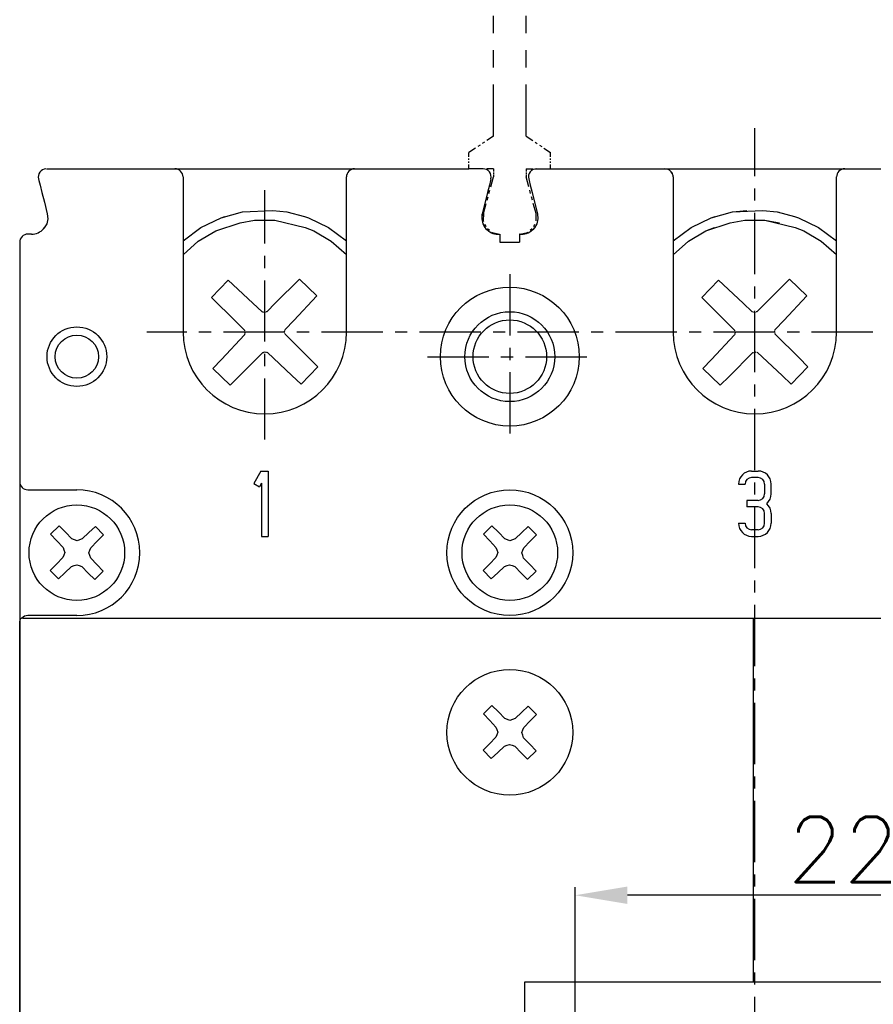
# Model space of a CAD drawing. Extents: x 1012 to 2710, y -907 to 1751.
# Tile 6 of 19: x 1397 to 1449, y 1537 to 1597. Entities that reach past the tile are written whole.
import ezdxf

# ---------------------------------------------------------------- set-up
doc = ezdxf.new("R2010")
doc.units = 0
doc.header["$LTSCALE"] = 3
doc.header["$MEASUREMENT"] = 0
doc.linetypes.add('CENTER', pattern=[2, 1.25, -0.25, 0.25, -0.25])
doc.layers.get('0').update_dxf_attribs({"linetype": 'CONTINUOUS'})
doc.layers.get('Defpoints').update_dxf_attribs({"linetype": 'CONTINUOUS'})
for name, color, linetype in [('cen', 1, 'CENTER'), ('di', 3, 'CONTINUOUS'), ('TOP', 7, 'CONTINUOUS')]:
    doc.layers.add(name, color=color, linetype=linetype)
doc.styles.get("Standard").update_dxf_attribs({"font": 'romans.shx', "height": 4, "bigfont": 'ghs.shx'})
doc.dimstyles.get("Standard").update_dxf_attribs({"dimtxt": 0.18, "dimasz": 0.18, "dimexe": 0.18, "dimexo": 0.0625, "dimgap": 0.09, "dimtad": 0, "dimtih": 1, "dimtoh": 1, "dimdec": 4, "dimzin": 0, "dimdsep": 46, "dimtxsty": 'Standard', "dimcen": 0.09, "dimadec": 0, "dimazin": 0, "dimtfac": 1, "dimtdec": 4, "dimtofl": 0, "dimtmove": 0, "dimatfit": 3, "dimfxl": 0, "dimtolj": 1, "dimtzin": 0, "dimarcsym": 0})

# ---------------------------------------------------------------- blocks, each defined once
blk = doc.blocks.new('*D49')
at = {"layer": 'Defpoints', "color": 0, "ltscale": 0.5}
for p in [(1430.719, 1543.519), (1430.719, 1535.355), (1452.719, 1535.491)]:
    blk.add_point(p, dxfattribs=at)
at = {"layer": 'di', "color": 0, "lineweight": -2, "ltscale": 0.5}
for p, q in [((1430.719, 1535.855), (1430.719, 1544.019)), ((1452.719, 1535.991), (1452.719, 1544.019))]:
    blk.add_line(p, q, dxfattribs=at)
at = {"layer": 'di', "lineweight": -2, "ltscale": 0.5}
blk.add_line((1449.519, 1543.519), (1433.919, 1543.519), dxfattribs=at)
at = {"layer": 'di', "ltscale": 0.5}
for points in [[(1433.919, 1544.052), (1433.919, 1542.986), (1430.719, 1543.519)], [(1449.519, 1544.052), (1449.519, 1542.986), (1452.719, 1543.519)]]:
    blk.add_solid(points, dxfattribs=at)
at = {"layer": 'di', "color": 0, "ltscale": 0.5, "insert": (1447.136, 1546.319), "char_height": 4, "attachment_point": 5}
blk.add_mtext('\\A1;22', dxfattribs=at)
blk = doc.blocks.new('182931')
at = {"layer": 'TOP', "color": 4, "linetype": 'Continuous'}
for p, q in [((1478.66, 252.238), (1478.66, 253.815)), ((1478.933, 253.815), (1478.66, 253.815)), ((1479.115, 253.815), (1479.024, 253.815)), ((1479.296, 253.815), (1479.206, 253.815)), ((1479.66, 253.815), (1479.387, 253.815)), ((1479.66, 252.238), (1479.66, 253.815)), ((1478.66, 251.188), (1478.66, 251.713)), ((1479.66, 251.188), (1479.66, 251.713)), ((1478.66, 250.137), (1478.66, 250.662)), ((1479.66, 250.137), (1479.66, 250.662)), ((1478.66, 246.458), (1478.66, 249.611)), ((1479.66, 246.458), (1479.66, 249.611)), ((1478.66, 245.408), (1478.66, 245.933)), ((1479.66, 245.408), (1479.66, 245.933)), ((1478.66, 244.357), (1478.66, 244.882)), ((1479.66, 244.357), (1479.66, 244.882)), ((1478.66, 240.678), (1478.66, 243.831)), ((1479.66, 240.678), (1479.66, 243.831)), ((1478.41, 241.065), (1478.478, 241.065)), ((1478.41, 241.065), (1478.41, 240.724)), ((1478.501, 241.065), (1478.524, 241.065)), ((1478.546, 241.065), (1478.569, 241.065)), ((1478.592, 241.065), (1478.66, 241.065)), ((1479.728, 241.065), (1479.66, 241.065)), ((1479.774, 241.065), (1479.751, 241.065)), ((1479.819, 241.065), (1479.796, 241.065)), ((1479.91, 241.065), (1479.842, 241.065)), ((1479.91, 241.065), (1479.91, 240.724)), ((1478.41, 240.61), (1478.41, 240.497)), ((1479.91, 240.61), (1479.91, 240.497)), ((1478.41, 240.383), (1478.41, 240.269)), ((1479.91, 240.383), (1479.91, 240.269)), ((1478.41, 240.156), (1478.41, 239.815)), ((1478.66, 239.628), (1478.66, 240.153)), ((1479.66, 239.628), (1479.66, 240.153)), ((1479.91, 240.156), (1479.91, 239.815)), ((1478.41, 239.815), (1478.478, 239.815)), ((1478.41, 239.815), (1478.41, 239.406)), ((1478.501, 239.815), (1478.524, 239.815)), ((1478.546, 239.815), (1478.569, 239.815)), ((1478.592, 239.815), (1478.66, 239.815)), ((1479.728, 239.815), (1479.66, 239.815)), ((1479.774, 239.815), (1479.751, 239.815)), ((1479.819, 239.815), (1479.796, 239.815)), ((1479.91, 239.815), (1479.842, 239.815)), ((1479.91, 239.815), (1479.91, 239.406)), ((1478.41, 239.269), (1478.41, 239.133)), ((1478.66, 238.577), (1478.66, 239.102)), ((1479.66, 238.577), (1479.66, 239.102)), ((1479.91, 239.269), (1479.91, 239.133)), ((1478.41, 238.997), (1478.41, 238.86)), ((1478.41, 238.724), (1478.41, 238.315)), ((1479.91, 238.997), (1479.91, 238.86)), ((1479.91, 238.724), (1479.91, 238.315)), ((1478.41, 238.315), (1478.478, 238.315)), ((1478.41, 238.315), (1478.41, 237.974)), ((1478.501, 238.315), (1478.524, 238.315)), ((1478.546, 238.315), (1478.569, 238.315)), ((1478.592, 238.315), (1478.66, 238.315)), ((1479.728, 238.315), (1479.66, 238.315)), ((1479.774, 238.315), (1479.751, 238.315)), ((1479.819, 238.315), (1479.796, 238.315)), ((1479.91, 238.315), (1479.842, 238.315)), ((1479.91, 238.315), (1479.91, 237.974)), ((1478.41, 237.86), (1478.41, 237.747)), ((1478.66, 234.898), (1478.66, 238.051)), ((1479.66, 234.898), (1479.66, 238.051)), ((1479.91, 237.86), (1479.91, 237.747)), ((1478.41, 237.633), (1478.41, 237.519)), ((1479.91, 237.633), (1479.91, 237.519)), ((1478.41, 237.406), (1478.41, 237.065)), ((1479.91, 237.406), (1479.91, 237.065)), ((1478.41, 237.065), (1478.478, 237.065)), ((1478.501, 237.065), (1478.524, 237.065)), ((1478.546, 237.065), (1478.569, 237.065)), ((1478.592, 237.065), (1478.66, 237.065)), ((1479.728, 237.065), (1479.66, 237.065)), ((1479.774, 237.065), (1479.751, 237.065)), ((1479.819, 237.065), (1479.796, 237.065)), ((1479.91, 237.065), (1479.842, 237.065)), ((1478.66, 233.848), (1478.66, 234.373)), ((1479.66, 233.848), (1479.66, 234.373)), ((1478.66, 232.797), (1478.66, 233.322)), ((1479.66, 232.797), (1479.66, 233.322)), ((1478.66, 229.118), (1478.66, 232.271)), ((1479.66, 229.118), (1479.66, 232.271)), ((1478.66, 228.068), (1478.66, 228.593)), ((1479.66, 228.068), (1479.66, 228.593)), ((1478.66, 227.017), (1478.66, 227.542)), ((1479.66, 227.017), (1479.66, 227.542)), ((1478.66, 224.915), (1478.66, 226.491)), ((1479.66, 224.915), (1479.66, 226.491)), ((1478.66, 224.915), (1478.455, 224.778)), ((1479.66, 224.915), (1479.865, 224.778)), ((1478.115, 224.551), (1477.91, 224.415)), ((1478.251, 224.642), (1478.183, 224.597)), ((1478.387, 224.733), (1478.319, 224.688)), ((1479.933, 224.733), (1480.001, 224.688)), ((1480.069, 224.642), (1480.137, 224.597)), ((1480.206, 224.551), (1480.41, 224.415)), ((1477.91, 224.278), (1477.91, 224.415)), ((1480.41, 224.278), (1480.41, 224.415)), ((1477.91, 224.188), (1477.91, 224.233)), ((1477.91, 224.097), (1477.91, 224.142)), ((1477.91, 223.915), (1477.91, 224.051)), ((1480.41, 224.188), (1480.41, 224.233)), ((1480.41, 224.097), (1480.41, 224.142)), ((1480.41, 223.915), (1480.41, 224.051)), ((1478.66, 223.915), (1478.455, 223.915)), ((1478.578, 223.359), (1478.66, 223.665)), ((1478.66, 223.915), (1478.66, 223.847)), ((1478.66, 223.824), (1478.66, 223.801)), ((1478.66, 223.778), (1478.66, 223.756)), ((1478.66, 223.733), (1478.66, 223.665)), ((1479.66, 223.915), (1479.66, 223.847)), ((1479.66, 223.915), (1479.865, 223.915)), ((1479.66, 223.824), (1479.66, 223.801)), ((1479.66, 223.778), (1479.66, 223.756)), ((1479.66, 223.733), (1479.66, 223.665)), ((1479.742, 223.359), (1479.66, 223.665)), ((1479.933, 223.915), (1480.001, 223.915)), ((1478.468, 222.952), (1478.495, 223.054)), ((1478.523, 223.156), (1478.55, 223.258)), ((1479.797, 223.156), (1479.77, 223.258)), ((1479.852, 222.952), (1479.825, 223.054)), ((1478.358, 222.545), (1478.44, 222.85)), ((1479.962, 222.545), (1479.88, 222.85)), ((1478.358, 222.545), (1478.35, 222.318)), ((1479.97, 222.318), (1479.962, 222.545)), ((1478.35, 222.318), (1478.359, 222.299)), ((1478.393, 222.224), (1478.427, 222.148)), ((1479.893, 222.148), (1479.927, 222.224)), ((1478.476, 222.085), (1478.54, 222.032)), ((1478.603, 221.98), (1478.619, 221.967)), ((1478.619, 221.967), (1478.841, 221.915)), ((1479.479, 221.915), (1479.701, 221.967)), ((1479.701, 221.967), (1479.717, 221.98)), ((1479.781, 222.032), (1479.844, 222.085))]:
    blk.add_line(p, q, dxfattribs=at)

msp = doc.modelspace()

# ---------------------------------------------------------------- linework, layer by layer
at = {"layer": 'cen'}
for p, q in [((1441.719, 1431.544), (1441.719, 1590.485)), ((1411.719, 1571.413), (1411.719, 1586.676)), ((1426.719, 1581.532), (1426.719, 1571.451)), ((1478.943, 1577.991), (1404.496, 1577.991)), ((1421.679, 1576.491), (1431.76, 1576.491))]:
    msp.add_line(p, q, dxfattribs=at)
at = {"layer": 'TOP', "color": 7, "linetype": 'Continuous'}
for p, q in [((1398.36, 1587.991), (1406.219, 1587.991)), ((1398.36, 1587.991), (1406.219, 1587.991)), ((1406.219, 1587.991), (1417.219, 1587.991)), ((1417.219, 1587.991), (1424.219, 1587.991)), ((1425.085, 1587.991), (1424.219, 1587.991)), ((1425.085, 1587.991), (1424.765, 1587.991)), ((1428.354, 1587.991), (1429.219, 1587.991)), ((1428.538, 1587.991), (1428.674, 1587.991)), ((1429.219, 1587.991), (1436.219, 1587.991)), ((1436.219, 1587.991), (1447.219, 1587.991)), ((1447.219, 1587.991), (1455.085, 1587.991)), ((1397.875, 1587.37), (1397.899, 1587.274)), ((1397.875, 1587.37), (1397.899, 1587.274)), ((1397.899, 1587.274), (1397.969, 1586.993)), ((1397.899, 1587.274), (1397.969, 1586.993)), ((1406.719, 1587.491), (1406.719, 1587.372)), ((1406.719, 1587.491), (1406.719, 1587.372)), ((1406.719, 1587.372), (1406.719, 1587.022)), ((1406.719, 1587.372), (1406.719, 1587.022)), ((1416.719, 1587.372), (1416.719, 1587.491)), ((1416.719, 1587.372), (1416.719, 1587.491)), ((1416.719, 1587.022), (1416.719, 1587.372)), ((1416.719, 1587.022), (1416.719, 1587.372)), ((1425.54, 1587.274), (1425.47, 1586.993)), ((1425.54, 1587.274), (1425.47, 1586.993)), ((1425.54, 1587.274), (1425.47, 1586.993)), ((1425.54, 1587.274), (1425.47, 1586.993)), ((1425.564, 1587.37), (1425.54, 1587.274)), ((1425.564, 1587.37), (1425.54, 1587.274)), ((1425.564, 1587.37), (1425.54, 1587.274)), ((1425.564, 1587.37), (1425.54, 1587.274)), ((1427.875, 1587.37), (1427.899, 1587.274)), ((1427.899, 1587.274), (1427.969, 1586.993)), ((1436.719, 1587.491), (1436.719, 1587.372)), ((1436.719, 1587.491), (1436.719, 1587.372)), ((1436.719, 1587.372), (1436.719, 1587.022)), ((1436.719, 1587.372), (1436.719, 1587.022)), ((1446.719, 1587.372), (1446.719, 1587.491)), ((1446.719, 1587.022), (1446.719, 1587.372)), ((1397.969, 1586.993), (1398.082, 1586.542)), ((1397.969, 1586.993), (1398.082, 1586.542)), ((1406.719, 1587.022), (1406.719, 1586.466)), ((1406.719, 1587.022), (1406.719, 1586.466)), ((1416.719, 1586.466), (1416.719, 1587.022)), ((1416.719, 1586.466), (1416.719, 1587.022)), ((1425.47, 1586.993), (1425.357, 1586.542)), ((1425.47, 1586.993), (1425.357, 1586.542)), ((1425.47, 1586.993), (1425.357, 1586.542)), ((1425.47, 1586.993), (1425.357, 1586.542)), ((1427.969, 1586.993), (1428.082, 1586.542)), ((1436.719, 1587.022), (1436.719, 1586.466)), ((1436.719, 1587.022), (1436.719, 1586.466)), ((1446.719, 1586.466), (1446.719, 1587.022)), ((1398.082, 1586.542), (1398.231, 1585.944)), ((1398.082, 1586.542), (1398.231, 1585.944)), ((1406.719, 1586.466), (1406.719, 1585.741)), ((1406.719, 1586.466), (1406.719, 1585.741)), ((1416.719, 1585.741), (1416.719, 1586.466)), ((1416.719, 1585.741), (1416.719, 1586.466)), ((1425.357, 1586.542), (1425.208, 1585.944)), ((1425.357, 1586.542), (1425.208, 1585.944)), ((1425.357, 1586.542), (1425.208, 1585.944)), ((1425.357, 1586.542), (1425.208, 1585.944)), ((1428.082, 1586.542), (1428.231, 1585.944)), ((1436.719, 1586.466), (1436.719, 1585.741)), ((1436.719, 1586.466), (1436.719, 1585.741)), ((1446.719, 1585.741), (1446.719, 1586.466)), ((1398.231, 1585.944), (1398.409, 1585.234)), ((1398.231, 1585.944), (1398.409, 1585.234)), ((1406.719, 1585.741), (1406.719, 1584.897)), ((1406.719, 1585.741), (1406.719, 1584.897)), ((1409.043, 1584.997), (1410.359, 1585.367)), ((1410.359, 1585.367), (1412.214, 1585.446)), ((1412.214, 1585.446), (1413.08, 1585.367)), ((1413.08, 1585.367), (1414.156, 1585.065)), ((1416.719, 1584.897), (1416.719, 1585.741)), ((1416.719, 1584.897), (1416.719, 1585.741)), ((1425.208, 1585.944), (1425.03, 1585.234)), ((1425.208, 1585.944), (1425.03, 1585.234)), ((1425.208, 1585.944), (1425.03, 1585.234)), ((1425.208, 1585.944), (1425.03, 1585.234)), ((1428.231, 1585.944), (1428.409, 1585.234)), ((1436.719, 1585.741), (1436.719, 1584.897)), ((1436.719, 1585.741), (1436.719, 1584.897)), ((1439.043, 1584.997), (1440.358, 1585.367)), ((1440.239, 1585.333), (1440.359, 1585.367)), ((1440.358, 1585.367), (1442.214, 1585.446)), ((1440.359, 1585.367), (1441.224, 1585.446)), ((1442.214, 1585.446), (1443.08, 1585.367)), ((1442.214, 1585.446), (1443.08, 1585.367)), ((1443.08, 1585.367), (1444.156, 1585.065)), ((1443.08, 1585.367), (1443.199, 1585.333)), ((1446.719, 1584.897), (1446.719, 1585.741)), ((1398.437, 1584.937), (1398.372, 1584.632)), ((1398.437, 1584.937), (1398.372, 1584.632)), ((1398.409, 1585.234), (1398.437, 1584.937)), ((1398.409, 1585.234), (1398.437, 1584.937)), ((1406.719, 1584.897), (1406.719, 1583.991)), ((1406.719, 1584.897), (1406.719, 1583.991)), ((1407.817, 1584.396), (1409.043, 1584.997)), ((1409.043, 1584.997), (1409.282, 1585.065)), ((1410.21, 1584.694), (1411.098, 1584.856)), ((1411.098, 1584.856), (1412.227, 1584.856)), ((1412.227, 1584.856), (1412.34, 1584.856)), ((1412.34, 1584.856), (1414.195, 1584.394)), ((1414.156, 1585.065), (1414.395, 1584.998)), ((1414.395, 1584.998), (1415.622, 1584.396)), ((1416.719, 1583.991), (1416.719, 1584.897)), ((1416.719, 1583.991), (1416.719, 1584.897)), ((1425.03, 1585.234), (1425.002, 1584.937)), ((1425.03, 1585.234), (1425.002, 1584.937)), ((1425.03, 1585.234), (1425.002, 1584.937)), ((1425.03, 1585.234), (1425.002, 1584.937)), ((1425.002, 1584.937), (1425.067, 1584.632)), ((1425.002, 1584.937), (1425.067, 1584.632)), ((1425.002, 1584.937), (1425.067, 1584.632)), ((1425.002, 1584.937), (1425.067, 1584.632)), ((1428.437, 1584.937), (1428.372, 1584.632)), ((1428.409, 1585.234), (1428.437, 1584.937)), ((1436.719, 1584.897), (1436.719, 1583.991)), ((1436.719, 1584.897), (1436.719, 1583.991)), ((1437.816, 1584.396), (1439.043, 1584.997)), ((1437.817, 1584.396), (1439.043, 1584.997)), ((1439.043, 1584.997), (1439.282, 1585.065)), ((1439.043, 1584.997), (1439.282, 1585.065)), ((1440.21, 1584.694), (1441.098, 1584.856)), ((1440.21, 1584.694), (1441.098, 1584.856)), ((1441.098, 1584.856), (1442.227, 1584.856)), ((1441.098, 1584.856), (1441.211, 1584.856)), ((1442.227, 1584.856), (1442.34, 1584.856)), ((1442.227, 1584.856), (1442.34, 1584.856)), ((1442.34, 1584.856), (1444.195, 1584.394)), ((1442.34, 1584.856), (1443.228, 1584.694)), ((1444.156, 1585.065), (1444.395, 1584.998)), ((1444.156, 1585.065), (1444.395, 1584.998)), ((1444.395, 1584.998), (1445.622, 1584.396)), ((1444.395, 1584.998), (1445.622, 1584.396)), ((1446.719, 1583.991), (1446.719, 1584.897)), ((1398.203, 1584.346), (1398.184, 1584.325)), ((1398.203, 1584.346), (1398.184, 1584.325)), ((1398.223, 1584.371), (1398.203, 1584.346)), ((1398.223, 1584.371), (1398.203, 1584.346)), ((1398.372, 1584.632), (1398.223, 1584.371)), ((1398.372, 1584.632), (1398.223, 1584.371)), ((1406.719, 1583.581), (1407.817, 1584.396)), ((1407.651, 1583.555), (1408.715, 1584.195)), ((1408.715, 1584.195), (1410.21, 1584.694)), ((1414.195, 1584.394), (1414.723, 1584.195)), ((1414.723, 1584.195), (1415.787, 1583.556)), ((1415.622, 1584.396), (1416.719, 1583.582)), ((1425.067, 1584.632), (1425.216, 1584.371)), ((1425.067, 1584.632), (1425.216, 1584.371)), ((1425.067, 1584.632), (1425.216, 1584.371)), ((1425.067, 1584.632), (1425.216, 1584.371)), ((1425.216, 1584.371), (1425.236, 1584.346)), ((1425.216, 1584.371), (1425.236, 1584.346)), ((1425.216, 1584.371), (1425.236, 1584.346)), ((1425.216, 1584.371), (1425.236, 1584.346)), ((1425.236, 1584.346), (1425.255, 1584.325)), ((1425.236, 1584.346), (1425.255, 1584.325)), ((1425.236, 1584.346), (1425.255, 1584.325)), ((1425.236, 1584.346), (1425.255, 1584.325)), ((1428.223, 1584.371), (1428.203, 1584.346)), ((1428.372, 1584.632), (1428.223, 1584.371)), ((1436.719, 1583.581), (1437.817, 1584.396)), ((1437.651, 1583.555), (1438.715, 1584.195)), ((1437.651, 1583.555), (1438.715, 1584.195)), ((1438.715, 1584.195), (1440.21, 1584.694)), ((1438.715, 1584.195), (1439.243, 1584.394)), ((1444.195, 1584.394), (1444.723, 1584.195)), ((1444.195, 1584.394), (1444.723, 1584.195)), ((1444.723, 1584.195), (1445.787, 1583.556)), ((1444.723, 1584.195), (1445.787, 1583.556)), ((1445.622, 1584.396), (1446.719, 1583.582)), ((1397.439, 1583.991), (1397.219, 1583.991)), ((1397.439, 1583.991), (1397.219, 1583.991)), ((1406.719, 1583.991), (1406.719, 1577.991)), ((1416.719, 1577.991), (1416.719, 1583.991)), ((1426, 1583.991), (1426.081, 1583.991)), ((1426, 1583.991), (1426.081, 1583.991)), ((1426.091, 1583.991), (1426.081, 1583.991)), ((1426.091, 1583.991), (1426.081, 1583.991)), ((1426.098, 1583.991), (1426.095, 1583.991)), ((1426.098, 1583.991), (1426.095, 1583.991)), ((1426.105, 1583.991), (1426.102, 1583.991)), ((1426.105, 1583.991), (1426.102, 1583.991)), ((1426.119, 1583.991), (1426.109, 1583.991)), ((1426.119, 1583.991), (1426.109, 1583.991)), ((1426.119, 1583.991), (1426.119, 1583.491)), ((1426.119, 1583.809), (1426.119, 1583.764)), ((1426.119, 1583.718), (1426.119, 1583.673)), ((1426.119, 1583.628), (1426.119, 1583.491)), ((1427.33, 1583.991), (1427.319, 1583.991)), ((1427.319, 1583.991), (1427.319, 1583.491)), ((1427.319, 1583.809), (1427.319, 1583.491)), ((1427.319, 1583.718), (1427.319, 1583.673)), ((1427.319, 1583.628), (1427.319, 1583.491)), ((1427.337, 1583.991), (1427.334, 1583.991)), ((1427.344, 1583.991), (1427.341, 1583.991)), ((1427.358, 1583.991), (1427.439, 1583.991)), ((1436.719, 1583.991), (1436.719, 1577.991)), ((1446.719, 1577.991), (1446.719, 1583.991)), ((1396.719, 1583.491), (1396.719, 1568.841)), ((1396.719, 1583.491), (1396.719, 1568.841)), ((1406.719, 1582.735), (1407.651, 1583.555)), ((1415.787, 1583.556), (1416.719, 1582.736)), ((1426.119, 1583.491), (1426.447, 1583.491)), ((1426.119, 1583.491), (1427.319, 1583.491)), ((1426.556, 1583.491), (1426.665, 1583.491)), ((1426.774, 1583.491), (1426.883, 1583.491)), ((1436.719, 1582.735), (1437.651, 1583.555)), ((1445.787, 1583.556), (1446.719, 1582.736)), ((1409.49, 1581.172), (1408.469, 1580.117)), ((1410.996, 1579.764), (1409.49, 1581.172)), ((1413.845, 1581.242), (1412.386, 1579.787)), ((1413.845, 1581.242), (1414.9, 1580.22)), ((1439.49, 1581.172), (1438.469, 1580.117)), ((1440.996, 1579.764), (1439.49, 1581.172)), ((1443.845, 1581.242), (1442.386, 1579.787)), ((1443.845, 1581.242), (1444.9, 1580.22)), ((1408.469, 1580.117), (1409.924, 1578.658)), ((1413.492, 1578.715), (1414.9, 1580.22)), ((1438.469, 1580.117), (1439.924, 1578.658)), ((1443.492, 1578.715), (1444.9, 1580.22)), ((1411.56, 1579.236), (1410.996, 1579.764)), ((1412.386, 1579.787), (1411.839, 1579.241)), ((1441.56, 1579.236), (1440.996, 1579.764)), ((1442.386, 1579.787), (1441.838, 1579.241)), ((1411.598, 1579.225), (1411.56, 1579.236)), ((1411.624, 1579.218), (1411.611, 1579.222)), ((1411.649, 1579.211), (1411.636, 1579.214)), ((1411.7, 1579.196), (1411.662, 1579.207)), ((1411.738, 1579.208), (1411.7, 1579.196)), ((1411.763, 1579.216), (1411.75, 1579.212)), ((1411.788, 1579.225), (1411.776, 1579.22)), ((1411.839, 1579.241), (1411.801, 1579.229)), ((1441.598, 1579.225), (1441.56, 1579.236)), ((1441.624, 1579.218), (1441.611, 1579.222)), ((1441.649, 1579.211), (1441.636, 1579.214)), ((1441.7, 1579.196), (1441.662, 1579.207)), ((1441.738, 1579.208), (1441.7, 1579.196)), ((1441.763, 1579.216), (1441.75, 1579.212)), ((1441.788, 1579.225), (1441.776, 1579.22)), ((1441.838, 1579.241), (1441.801, 1579.229)), ((1409.924, 1578.658), (1410.47, 1578.11)), ((1412.954, 1578.112), (1412.965, 1578.15)), ((1412.965, 1578.15), (1413.492, 1578.715)), ((1439.924, 1578.658), (1440.47, 1578.11)), ((1442.954, 1578.112), (1442.965, 1578.15)), ((1442.965, 1578.15), (1443.492, 1578.715)), ((1410.474, 1577.832), (1409.067, 1576.327)), ((1410.47, 1578.11), (1410.482, 1578.073)), ((1410.485, 1577.87), (1410.474, 1577.832)), ((1410.486, 1578.06), (1410.49, 1578.047)), ((1410.493, 1577.896), (1410.489, 1577.883)), ((1410.494, 1578.035), (1410.498, 1578.022)), ((1410.5, 1577.921), (1410.496, 1577.908)), ((1410.502, 1578.01), (1410.515, 1577.972)), ((1410.515, 1577.972), (1410.504, 1577.934)), ((1412.924, 1578.011), (1412.935, 1578.049)), ((1412.936, 1577.973), (1412.924, 1578.011)), ((1412.939, 1578.062), (1412.943, 1578.074)), ((1412.945, 1577.948), (1412.941, 1577.96)), ((1412.946, 1578.087), (1412.95, 1578.1)), ((1412.953, 1577.923), (1412.949, 1577.935)), ((1412.969, 1577.872), (1412.957, 1577.91)), ((1414.424, 1576.413), (1412.969, 1577.872)), ((1440.474, 1577.832), (1439.067, 1576.327)), ((1440.47, 1578.11), (1440.482, 1578.073)), ((1440.485, 1577.87), (1440.474, 1577.832)), ((1440.486, 1578.06), (1440.49, 1578.047)), ((1440.493, 1577.896), (1440.489, 1577.883)), ((1440.494, 1578.035), (1440.498, 1578.022)), ((1440.5, 1577.921), (1440.496, 1577.908)), ((1440.502, 1578.01), (1440.515, 1577.972)), ((1440.515, 1577.972), (1440.504, 1577.934)), ((1442.924, 1578.011), (1442.935, 1578.049)), ((1442.936, 1577.973), (1442.924, 1578.011)), ((1442.939, 1578.062), (1442.943, 1578.074)), ((1442.945, 1577.948), (1442.94, 1577.96)), ((1442.946, 1578.087), (1442.95, 1578.1)), ((1442.953, 1577.923), (1442.949, 1577.935)), ((1442.969, 1577.872), (1442.957, 1577.91)), ((1444.424, 1576.413), (1442.969, 1577.872)), ((1409.067, 1576.327), (1408.539, 1575.762)), ((1410.141, 1575.286), (1411.6, 1576.742)), ((1411.6, 1576.742), (1411.638, 1576.754)), ((1411.651, 1576.758), (1411.663, 1576.762)), ((1411.676, 1576.766), (1411.688, 1576.77)), ((1411.701, 1576.774), (1411.739, 1576.786)), ((1411.739, 1576.786), (1411.777, 1576.775)), ((1411.79, 1576.772), (1411.802, 1576.768)), ((1411.815, 1576.764), (1411.828, 1576.761)), ((1411.84, 1576.757), (1411.879, 1576.746)), ((1411.879, 1576.746), (1413.384, 1575.339)), ((1414.97, 1575.866), (1414.424, 1576.413)), ((1439.067, 1576.327), (1438.539, 1575.762)), ((1440.141, 1575.286), (1441.6, 1576.742)), ((1441.6, 1576.742), (1441.638, 1576.754)), ((1441.651, 1576.758), (1441.663, 1576.762)), ((1441.676, 1576.766), (1441.688, 1576.77)), ((1441.701, 1576.774), (1441.739, 1576.786)), ((1441.739, 1576.786), (1441.777, 1576.775)), ((1441.79, 1576.772), (1441.802, 1576.768)), ((1441.815, 1576.764), (1441.828, 1576.761)), ((1441.84, 1576.757), (1441.879, 1576.746)), ((1441.879, 1576.746), (1443.384, 1575.339)), ((1444.97, 1575.866), (1444.424, 1576.413)), ((1408.539, 1575.762), (1409.594, 1574.741)), ((1414.97, 1575.866), (1413.948, 1574.811)), ((1438.539, 1575.762), (1439.594, 1574.741)), ((1444.97, 1575.866), (1443.948, 1574.811)), ((1409.594, 1574.741), (1410.141, 1575.286)), ((1413.384, 1575.339), (1413.948, 1574.811)), ((1439.594, 1574.741), (1440.141, 1575.286)), ((1443.384, 1575.339), (1443.948, 1574.811)), ((1411.489, 1569.491), (1411.046, 1568.725)), ((1411.489, 1569.491), (1411.046, 1568.725)), ((1411.489, 1569.491), (1411.919, 1569.491)), ((1411.489, 1569.491), (1411.919, 1569.491)), ((1411.919, 1569.491), (1411.919, 1565.491)), ((1411.919, 1569.491), (1411.919, 1565.491)), ((1441.519, 1569.491), (1441.719, 1569.491)), ((1441.519, 1569.491), (1441.919, 1569.491)), ((1441.719, 1569.091), (1441.519, 1569.091)), ((1441.919, 1569.091), (1441.519, 1569.091)), ((1396.719, 1568.841), (1396.719, 1560.141)), ((1396.719, 1568.841), (1396.719, 1560.141)), ((1411.046, 1568.725), (1411.393, 1568.525)), ((1411.046, 1568.725), (1411.393, 1568.525)), ((1411.519, 1568.745), (1411.393, 1568.525)), ((1411.519, 1568.745), (1411.393, 1568.525)), ((1411.519, 1568.745), (1411.519, 1565.491)), ((1411.519, 1568.745), (1411.519, 1565.491)), ((1440.719, 1568.691), (1441.119, 1568.691)), ((1440.719, 1568.691), (1441.119, 1568.691)), ((1442.319, 1568.691), (1442.319, 1568.091)), ((1442.719, 1568.091), (1442.719, 1568.691)), ((1397.219, 1568.341), (1400.219, 1568.341)), ((1397.219, 1568.341), (1400.219, 1568.341)), ((1441.719, 1567.691), (1441.219, 1567.691)), ((1441.219, 1567.691), (1441.219, 1567.291)), ((1441.919, 1567.691), (1441.219, 1567.691)), ((1441.219, 1567.691), (1441.219, 1567.291)), ((1441.719, 1567.291), (1441.219, 1567.291)), ((1441.919, 1567.291), (1441.219, 1567.291)), ((1442.319, 1566.291), (1442.319, 1566.891)), ((1442.719, 1566.891), (1442.719, 1566.291)), ((1398.615, 1565.624), (1399.128, 1566.125)), ((1399.519, 1565.737), (1399.128, 1566.125)), ((1401.353, 1566.096), (1400.952, 1565.719)), ((1401.353, 1566.096), (1401.853, 1565.582)), ((1425.115, 1565.624), (1425.628, 1566.125)), ((1426.019, 1565.737), (1425.628, 1566.125)), ((1427.853, 1566.096), (1427.452, 1565.719)), ((1427.853, 1566.096), (1428.353, 1565.582)), ((1440.719, 1566.291), (1441.119, 1566.291)), ((1440.719, 1566.291), (1441.119, 1566.291)), ((1398.615, 1565.624), (1398.992, 1565.223)), ((1399.915, 1565.345), (1399.519, 1565.737)), ((1400.952, 1565.719), (1400.546, 1565.337)), ((1401.466, 1565.191), (1401.853, 1565.582)), ((1411.519, 1565.491), (1411.919, 1565.491)), ((1411.519, 1565.491), (1411.919, 1565.491)), ((1425.115, 1565.624), (1425.492, 1565.223)), ((1426.415, 1565.345), (1426.019, 1565.737)), ((1427.452, 1565.719), (1427.046, 1565.337)), ((1427.966, 1565.191), (1428.353, 1565.582)), ((1441.719, 1565.891), (1441.519, 1565.891)), ((1441.919, 1565.891), (1441.519, 1565.891)), ((1441.519, 1565.491), (1441.719, 1565.491)), ((1441.519, 1565.491), (1441.919, 1565.491)), ((1398.992, 1565.223), (1399.374, 1564.817)), ((1400.072, 1565.286), (1399.915, 1565.345)), ((1400.229, 1565.226), (1400.072, 1565.286)), ((1400.387, 1565.281), (1400.229, 1565.226)), ((1400.546, 1565.337), (1400.387, 1565.281)), ((1401.073, 1564.795), (1401.466, 1565.191)), ((1425.492, 1565.223), (1425.874, 1564.817)), ((1426.572, 1565.286), (1426.415, 1565.345)), ((1426.729, 1565.226), (1426.572, 1565.286)), ((1426.887, 1565.281), (1426.729, 1565.226)), ((1427.046, 1565.337), (1426.887, 1565.281)), ((1427.573, 1564.795), (1427.966, 1565.191)), ((1399.425, 1564.344), (1399.366, 1564.187)), ((1399.374, 1564.817), (1399.429, 1564.659)), ((1399.485, 1564.501), (1399.425, 1564.344)), ((1399.429, 1564.659), (1399.485, 1564.501)), ((1400.954, 1564.482), (1401.014, 1564.639)), ((1401.01, 1564.323), (1400.954, 1564.482)), ((1401.065, 1564.165), (1401.01, 1564.323)), ((1401.014, 1564.639), (1401.073, 1564.795)), ((1425.925, 1564.344), (1425.866, 1564.187)), ((1425.874, 1564.817), (1425.929, 1564.659)), ((1425.985, 1564.501), (1425.925, 1564.344)), ((1425.929, 1564.659), (1425.985, 1564.501)), ((1427.454, 1564.482), (1427.514, 1564.639)), ((1427.51, 1564.323), (1427.454, 1564.482)), ((1427.565, 1564.165), (1427.51, 1564.323)), ((1427.514, 1564.639), (1427.573, 1564.795)), ((1398.973, 1563.791), (1398.586, 1563.4)), ((1399.366, 1564.187), (1398.973, 1563.791)), ((1399.893, 1563.646), (1400.051, 1563.701)), ((1400.051, 1563.701), (1400.21, 1563.756)), ((1400.21, 1563.756), (1400.367, 1563.697)), ((1400.367, 1563.697), (1400.524, 1563.637)), ((1401.447, 1563.759), (1401.065, 1564.165)), ((1401.824, 1563.358), (1401.447, 1563.759)), ((1425.473, 1563.791), (1425.086, 1563.4)), ((1425.866, 1564.187), (1425.473, 1563.791)), ((1426.393, 1563.646), (1426.551, 1563.701)), ((1426.551, 1563.701), (1426.71, 1563.756)), ((1426.71, 1563.756), (1426.867, 1563.697)), ((1426.867, 1563.697), (1427.024, 1563.637)), ((1427.947, 1563.759), (1427.565, 1564.165)), ((1428.324, 1563.358), (1427.947, 1563.759)), ((1399.086, 1562.886), (1398.586, 1563.4)), ((1399.086, 1562.886), (1399.487, 1563.264)), ((1399.487, 1563.264), (1399.893, 1563.646)), ((1400.524, 1563.637), (1400.92, 1563.245)), ((1400.92, 1563.245), (1401.311, 1562.858)), ((1401.824, 1563.358), (1401.311, 1562.858)), ((1425.586, 1562.886), (1425.086, 1563.4)), ((1425.586, 1562.886), (1425.987, 1563.264)), ((1425.987, 1563.264), (1426.393, 1563.646)), ((1427.024, 1563.637), (1427.42, 1563.245)), ((1427.42, 1563.245), (1427.811, 1562.858)), ((1428.324, 1563.358), (1427.811, 1562.858)), ((1396.719, 1560.141), (1396.719, 1534.491)), ((1396.72, 1560.117), (1396.72, 1560.291)), ((1396.72, 1560.117), (1396.72, 1560.291)), ((1396.72, 1559.641), (1396.72, 1560.117)), ((1396.72, 1559.641), (1396.72, 1560.117)), ((1396.92, 1560.491), (1441.62, 1560.491)), ((1396.92, 1560.491), (1441.62, 1560.491)), ((1400.219, 1560.641), (1397.219, 1560.641)), ((1400.219, 1560.641), (1397.219, 1560.641)), ((1441.62, 1560.491), (1441.62, 1538.191)), ((1441.62, 1560.491), (1441.62, 1538.191)), ((1441.62, 1560.491), (1486.719, 1560.491)), ((1396.72, 1558.991), (1396.72, 1559.641)), ((1396.72, 1558.991), (1396.72, 1559.641)), ((1396.72, 1461.991), (1396.72, 1558.991)), ((1425.115, 1554.624), (1425.629, 1555.125)), ((1425.115, 1554.624), (1425.492, 1554.223)), ((1426.02, 1554.737), (1425.629, 1555.125)), ((1426.416, 1554.345), (1426.02, 1554.737)), ((1427.452, 1554.719), (1427.046, 1554.337)), ((1427.853, 1555.096), (1427.452, 1554.719)), ((1427.853, 1555.096), (1428.353, 1554.582)), ((1425.492, 1554.223), (1425.874, 1553.817)), ((1426.572, 1554.285), (1426.416, 1554.345)), ((1426.729, 1554.226), (1426.572, 1554.285)), ((1426.888, 1554.281), (1426.729, 1554.226)), ((1427.046, 1554.337), (1426.888, 1554.281)), ((1427.574, 1553.795), (1427.966, 1554.191)), ((1427.966, 1554.191), (1428.353, 1554.582)), ((1425.874, 1553.817), (1425.93, 1553.659)), ((1425.985, 1553.501), (1425.925, 1553.344)), ((1425.93, 1553.659), (1425.985, 1553.501)), ((1427.455, 1553.481), (1427.514, 1553.638)), ((1427.51, 1553.323), (1427.455, 1553.481)), ((1427.514, 1553.638), (1427.574, 1553.795)), ((1425.866, 1553.187), (1425.474, 1552.791)), ((1425.925, 1553.344), (1425.866, 1553.187)), ((1427.565, 1553.165), (1427.51, 1553.323)), ((1427.947, 1552.759), (1427.565, 1553.165)), ((1425.474, 1552.791), (1425.086, 1552.4)), ((1425.587, 1551.886), (1425.086, 1552.4)), ((1425.587, 1551.886), (1425.988, 1552.263)), ((1425.988, 1552.263), (1426.394, 1552.645)), ((1426.394, 1552.645), (1426.552, 1552.701)), ((1426.552, 1552.701), (1426.71, 1552.756)), ((1426.71, 1552.756), (1426.867, 1552.697)), ((1426.867, 1552.697), (1427.024, 1552.637)), ((1427.024, 1552.637), (1427.42, 1552.245)), ((1427.42, 1552.245), (1427.811, 1551.857)), ((1428.325, 1552.358), (1427.811, 1551.857)), ((1428.325, 1552.358), (1427.947, 1552.759)), ((1441.62, 1538.191), (1427.62, 1538.191)), ((1441.62, 1538.191), (1427.62, 1538.191)), ((1427.62, 1538.191), (1427.62, 1535.491)), ((1427.62, 1538.191), (1427.62, 1535.491)), ((1455.82, 1538.191), (1441.62, 1538.191))]:
    msp.add_line(p, q, dxfattribs=at)
at = {"layer": 'TOP', "color": 4, "linetype": 'Continuous'}
msp.add_line((1427.358, 1583.991), (1427.348, 1583.991), dxfattribs=at)
at = {"layer": 'TOP', "color": 7, "linetype": 'Continuous'}
for centre, radius in [((1426.719, 1576.491), 4.25), ((1426.719, 1576.491), 4.25), ((1426.719, 1576.491), 2.75), ((1426.719, 1576.491), 2.25), ((1400.219, 1576.491), 1.825), ((1400.219, 1576.491), 1.825), ((1400.219, 1576.491), 1.325), ((1400.219, 1576.491), 1.325), ((1426.719, 1564.491), 3.85), ((1426.719, 1564.491), 3.85), ((1400.219, 1564.491), 2.925), ((1426.719, 1564.491), 2.925), ((1426.72, 1553.491), 3.85), ((1426.72, 1553.491), 3.85)]:
    msp.add_circle(centre, radius, dxfattribs=at)
for centre, radius, start, end in [((1398.36, 1587.491), 0.5, 94.62315, 194.03637), ((1398.36, 1587.491), 0.5, 94.62474, 194.03633), ((1406.219, 1587.491), 0.5, 67.04301, 90.00004), ((1406.219, 1587.491), 0.5, 0, 90), ((1417.219, 1587.491), 0.5, 90.00004, 180.00004), ((1425.079, 1587.491), 0.5, 345.96367, 90), ((1425.079, 1587.491), 0.5, 345.96364, 90), ((1425.079, 1587.491), 0.5, 345.96364, 90), ((1425.079, 1587.491), 0.5, 345.96367, 90), ((1428.36, 1587.491), 0.5, 89.36198, 194.03636), ((1436.219, 1587.491), 0.5, 22.95707, 90.00004), ((1447.219, 1587.491), 0.5, 90, 180), ((1436.219, 1587.491), 0.5, 0, 32.57719), ((1426, 1584.991), 1, 165.96365, 180.19062), ((1426, 1584.991), 1, 165.96365, 180.19062), ((1397.439, 1584.991), 1, 270.00004, 318.18973), ((1397.439, 1584.991), 1, 270, 318.18969), ((1397.439, 1584.991), 1, 318.18996, 325.51964), ((1426, 1584.991), 1, 201.29699, 221.81003), ((1426, 1584.991), 1, 201.29701, 221.81004), ((1426, 1584.991), 1, 201.29701, 221.81004), ((1426, 1584.991), 1, 201.29699, 221.81003), ((1426, 1584.991), 1, 221.81031, 270), ((1426, 1584.991), 1, 221.81031, 270), ((1426, 1584.991), 1, 221.81031, 270), ((1426, 1584.991), 1, 221.81031, 270), ((1427.439, 1584.991), 1, 270, 318.18969), ((1427.439, 1584.991), 1, 318.18997, 325.51965), ((1397.219, 1583.491), 0.5, 90.00004, 180.00004), ((1397.219, 1583.491), 0.5, 90, 180), ((1411.719, 1577.991), 5, 180, 0), ((1411.719, 1577.991), 5, 180.00004, 0.00004), ((1441.719, 1577.991), 5, 180.00004, 270.00004), ((1441.719, 1577.991), 5, 180, 0), ((1441.519, 1568.691), 0.8, 90.00004, 180.00004), ((1441.519, 1568.691), 0.8, 90, 180), ((1441.519, 1568.691), 0.4, 90.00004, 180.00004), ((1441.519, 1568.691), 0.4, 90, 180), ((1441.919, 1568.691), 0.8, 0, 90), ((1441.919, 1568.691), 0.4, 0, 90), ((1397.219, 1568.841), 0.5, 180.00004, 270.00004), ((1397.219, 1568.841), 0.5, 180, 270), ((1400.219, 1564.491), 3.85, 270.00004, 90.00004), ((1400.219, 1564.491), 3.85, 270, 90), ((1441.919, 1568.091), 0.4, 270, 0), ((1441.919, 1568.091), 0.8, 311.40963, 0), ((1441.919, 1566.891), 0.4, 0, 90), ((1441.919, 1566.891), 0.8, 0, 48.59037), ((1441.519, 1566.291), 0.8, 180.00004, 270.00004), ((1441.519, 1566.291), 0.8, 180, 270), ((1441.519, 1566.291), 0.4, 180.00004, 270.00004), ((1441.519, 1566.291), 0.4, 180, 270), ((1441.919, 1566.291), 0.4, 270, 0), ((1441.919, 1566.291), 0.8, 270, 0), ((1397.219, 1560.141), 0.5, 178.19442, 180.00004), ((1397.219, 1560.141), 0.5, 178.18312, 180), ((1396.92, 1560.291), 0.2, 90.00004, 180.00004), ((1396.92, 1560.291), 0.2, 90, 180), ((1397.219, 1560.141), 0.5, 90.00004, 137.50597), ((1397.219, 1560.141), 0.5, 90, 137.50734)]:
    msp.add_arc(centre, radius, start, end, dxfattribs=at)

# ---------------------------------------------------------------- block references
at = {"xscale": 2, "yscale": 2, "zscale": 2}
msp.add_blockref('182931', (-1531.601, 1140.162), dxfattribs=at)

# ---------------------------------------------------------------- dimensions: what is measured, and where the dimension line sits
at = {"layer": 'di', "ltscale": 0.5}
dim = msp.add_linear_dim(base=(1430.719, 1543.519), p1=(1452.719, 1535.491), p2=(1430.719, 1535.355), dimstyle='Standard', override={"dimtxt": 4, "dimasz": 3.2, "dimexe": 0.5, "dimexo": 0.5, "dimgap": 0.8, "dimtad": 1, "dimtih": 0, "dimtoh": 0, "dimdec": 2, "dimzin": 8, "dimcen": 0, "dimclrd": 256, "dimadec": 2, "dimazin": 2, "dimtp": 0.1, "dimtm": 0.1, "dimtfac": 0.6, "dimtdec": 2, "dimtofl": 1, "dimtzin": 8}, dxfattribs=at)
dim.commit()
dim.dimension.update_dxf_attribs({"geometry": '*D49', "text_midpoint": (1447.136, 1543.519), "dimtype": 160})

doc.saveas('drawing.dxf')
